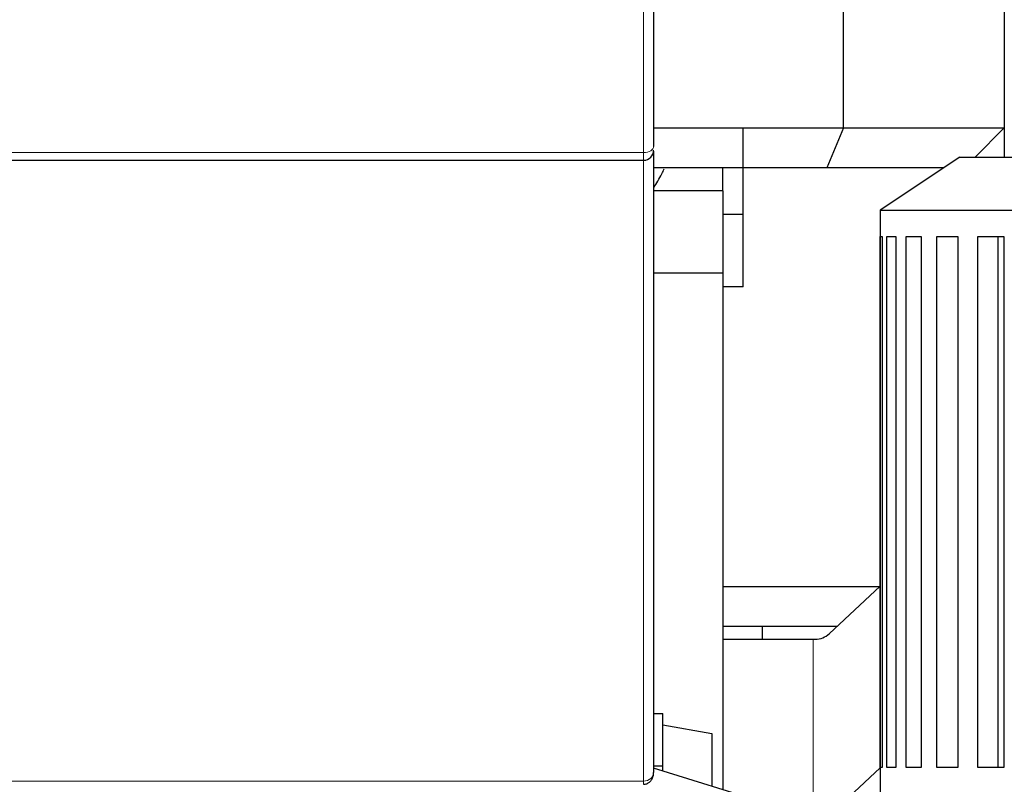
# Model space of a CAD drawing. Header units: inches. Extents: x 0 to 29700, y -16 to 21000.
# Tile 250 of 256: x 26998 to 27488, y 16557 to 16938. Entities that reach past the tile are written whole.
import ezdxf

# ---------------------------------------------------------------- set-up
doc = ezdxf.new("R2010")
doc.units = ezdxf.units.IN
doc.layers.add('1', color=7, linetype='Continuous', true_color=0xffffff)
doc.layers.add('254', color=7, linetype='Continuous', true_color=0xffffff)
doc.styles.add('latin_extended', font='simplex.shx')
doc.dimstyles.get("Standard").update_dxf_attribs({"dimtxt": 0.18, "dimasz": 0.18, "dimexe": 0.18, "dimexo": 0.0625, "dimgap": 0.09, "dimtad": 0, "dimtih": 1, "dimtoh": 1, "dimdec": 4, "dimzin": 0, "dimdsep": 46, "dimtxsty": 'Standard', "dimcen": 0.09, "dimadec": 0, "dimazin": 0, "dimtfac": 1, "dimtdec": 4, "dimtofl": 0, "dimtmove": 0, "dimatfit": 3, "dimfxl": 1, "dimtolj": 1, "dimtzin": 0, "dimarcsym": 0})

# ---------------------------------------------------------------- blocks, each defined once
blk = doc.blocks.new('_U9')
at = {"layer": '254', "color": 3, "linetype": 'Continuous', "lineweight": 13, "transparency": 16777216}
for p, q in [((28856.08, 17551.49), (28856.08, 14023.49)), ((18100.1, 16022.29), (18100.1, 14023.49)), ((18275.1, 14073.49), (28681.08, 14073.49))]:
    blk.add_line(p, q, dxfattribs=at)
at = {"layer": '254', "color": 3, "transparency": 16777216}
for points in [[(18275.1, 14102.66), (18275.1, 14044.33), (18100.1, 14073.49)], [(28681.08, 14044.33), (28681.08, 14102.66), (28856.08, 14073.49)]]:
    blk.add_solid(points, dxfattribs=at)
at = {"layer": 'Defpoints', "color": 0, "transparency": 16777216}
for p in [(28856.08, 17601.49), (18100.1, 16072.29), (28856.08, 14073.49)]:
    blk.add_point(p, dxfattribs=at)
at = {"layer": '254', "color": 2, "lineweight": 13, "transparency": 16777216, "insert": (23107.26, 14335.99), "char_height": 175, "attachment_point": 1, "style": 'latin_extended'}
blk.add_mtext('\\A1;10756', dxfattribs=at)
blk = doc.blocks.new('_U10')
at = {"layer": '254', "color": 3, "linetype": 'Continuous', "lineweight": 13, "transparency": 16777216}
for p, q in [((26948.1, 16772.7), (26948.1, 19458.73)), ((27504.99, 18958.73), (27504.99, 19458.73)), ((27123.1, 19408.73), (27329.99, 19408.73))]:
    blk.add_line(p, q, dxfattribs=at)
at = {"layer": '254', "color": 3, "transparency": 16777216}
for points in [[(27123.1, 19437.9), (27123.1, 19379.56), (26948.1, 19408.73)], [(27329.99, 19379.56), (27329.99, 19437.9), (27504.99, 19408.73)]]:
    blk.add_solid(points, dxfattribs=at)
at = {"layer": 'Defpoints', "color": 0, "transparency": 16777216}
for p in [(27504.99, 19408.73), (27504.99, 18908.73), (26948.1, 16722.7)]:
    blk.add_point(p, dxfattribs=at)
at = {"layer": '254', "color": 2, "lineweight": 13, "transparency": 16777216, "insert": (27001.55, 19671.23), "char_height": 175, "attachment_point": 1, "style": 'latin_extended'}
blk.add_mtext('\\A1;557', dxfattribs=at)

msp = doc.modelspace()

# ---------------------------------------------------------------- linework, layer by layer
at = {"layer": '1', "color": 110, "linetype": 'Continuous', "lineweight": 13}
for p, q in [((27308.599, 16871.488), (27308.599, 17170.378)), ((26948.099, 16871.488), (27308.599, 16871.488)), ((27308.599, 16558.85), (27308.599, 16867.684)), ((27393.04, 16535.244), (27393.04, 16629.435)), ((26948.099, 16558.843), (27308.599, 16558.843))]:
    msp.add_line(p, q, dxfattribs=at)
at = {"layer": '1', "color": 2, "linetype": 'Continuous', "lineweight": 25}
for p, q in [((27313.599, 17171.816), (27313.599, 16874.586)), ((27408.099, 16883.819), (27408.099, 16970.633)), ((27488.099, 16970.633), (27488.099, 16883.832)), ((27313.599, 16883.832), (27358.099, 16883.832)), ((27358.099, 16883.819), (27358.099, 16883.832)), ((27358.099, 16863.822), (27358.099, 16883.819)), ((27358.099, 16883.819), (27408.099, 16883.819)), ((27408.099, 16883.819), (27399.814, 16863.822)), ((27408.099, 16883.819), (27488.099, 16883.832)), ((27488.099, 16883.832), (27473.534, 16869.269)), ((27488.099, 16883.829), (27488.099, 16869.266)), ((27313.599, 16872.686), (27313.599, 16872.716)), ((27313.599, 16872.233), (27313.599, 16563.116)), ((26948.099, 16867.686), (27308.599, 16867.686)), ((27465.903, 16869.269), (27426.303, 16842.869)), ((27465.903, 16869.269), (27677.103, 16869.269)), ((27358.099, 16863.832), (27313.599, 16863.832)), ((27348.099, 16852.494), (27348.099, 16863.833)), ((27358.099, 16804.693), (27358.099, 16863.822)), ((27399.814, 16863.822), (27358.099, 16863.822)), ((27457.748, 16863.832), (27399.814, 16863.822)), ((27348.099, 16852.494), (27313.596, 16852.494)), ((27348.099, 16852.494), (27348.099, 16811.494)), ((27426.303, 16842.869), (27426.303, 16552.469)), ((27426.303, 16842.869), (27716.703, 16842.869)), ((27358.099, 16840.694), (27348.099, 16840.694)), ((27426.306, 16565.669), (27426.306, 16829.669)), ((27426.306, 16829.669), (27427.322, 16829.669)), ((27427.322, 16829.669), (27427.322, 16565.669)), ((27429.646, 16565.669), (27429.646, 16829.669)), ((27429.646, 16829.669), (27434.043, 16829.669)), ((27434.043, 16829.669), (27434.043, 16565.669)), ((27439.186, 16565.669), (27439.186, 16829.669)), ((27439.186, 16829.669), (27446.771, 16829.669)), ((27446.771, 16829.669), (27446.771, 16565.669)), ((27454.509, 16565.669), (27454.509, 16829.669)), ((27454.509, 16829.669), (27464.951, 16829.669)), ((27464.951, 16829.669), (27464.951, 16565.669)), ((27474.945, 16565.669), (27474.945, 16829.669)), ((27474.945, 16829.669), (27487.787, 16829.669)), ((27484.914, 16829.669), (27484.914, 16565.669)), ((27487.787, 16829.669), (27487.787, 16565.669)), ((27348.099, 16811.494), (27313.599, 16811.494)), ((27348.099, 16811.494), (27348.099, 16629.433)), ((27358.099, 16804.693), (27348.099, 16804.693)), ((27348.099, 16655.693), (27426.174, 16655.693)), ((27400.922, 16632.124), (27426.304, 16655.814)), ((27404.746, 16635.693), (27348.099, 16635.693)), ((27367.599, 16635.699), (27367.599, 16629.437)), ((27348.04, 16629.435), (27393.04, 16629.435)), ((27348.04, 16629.435), (27348.04, 16554.477)), ((27393.04, 16629.435), (27394.099, 16629.435)), ((27313.598, 16592.483), (27318.099, 16592.483)), ((27318.099, 16566.483), (27318.099, 16592.483)), ((27318.099, 16586.814), (27342.599, 16582.494)), ((27342.599, 16582.494), (27342.599, 16556.164)), ((27313.598, 16566.483), (27318.099, 16566.483)), ((27370.145, 16547.604), (27313.599, 16565.183)), ((27313.599, 16562.992), (27313.599, 16563.116)), ((27318.099, 16563.781), (27318.099, 16566.483)), ((27426.304, 16565.481), (27395.922, 16537.124)), ((27427.322, 16565.669), (27426.306, 16565.669)), ((27434.043, 16565.669), (27429.646, 16565.669)), ((27446.771, 16565.669), (27439.186, 16565.669)), ((27464.951, 16565.669), (27454.509, 16565.669)), ((27487.787, 16565.669), (27474.945, 16565.669))]:
    msp.add_line(p, q, dxfattribs=at)
msp.add_arc((27394.099, 16639.435), 10, 270, 313.02507, dxfattribs=at)
at = {"layer": '1', "color": 110, "linetype": 'Continuous', "lineweight": 13}
for centre, major_axis, ratio, start_param, end_param in [((27308.599, 16874.586), (-5, 0), 0.6196181, 1.5707963, 3.1415927), ((27308.599, 16562.992), (5, 0), 0.8284579, 4.712389, 6.2831853)]:
    msp.add_ellipse(centre, major_axis=major_axis, ratio=ratio, start_param=start_param, end_param=end_param, dxfattribs=at)
at = {"layer": '1', "color": 2, "linetype": 'Continuous', "lineweight": 25}
msp.add_ellipse((27308.599, 16872.686), major_axis=(-5, 0), ratio=0.9999999, start_param=1.5746158, end_param=3.1417074, dxfattribs=at)
at = {"layer": '1', "color": 110, "linetype": 'Continuous', "lineweight": 13}
msp.add_open_spline([(27308.599, 16867.686), (27308.599, 16867.686), (27308.599, 16867.698), (27308.599, 16867.737), (27308.599, 16867.803), (27308.599, 16867.846), (27308.599, 16867.913), (27308.599, 16867.927), (27308.599, 16867.956), (27308.599, 16867.971), (27308.599, 16868.018), (27308.599, 16868.052), (27308.599, 16868.161), (27308.599, 16868.324), (27308.599, 16868.624), (27308.599, 16868.86), (27308.599, 16869.051), (27308.599, 16869.117), (27308.599, 16869.219), (27308.599, 16869.254), (27308.599, 16869.325), (27308.599, 16869.36), (27308.599, 16869.976), (27308.599, 16870.672), (27308.599, 16871.488)], degree=3, knots=[0, 0, 0, 0, 0.0575747, 0.1432498, 0.1432498, 0.2289248, 0.2289248, 0.2503435, 0.2503435, 0.2717623, 0.2717623, 0.3145998, 0.3145998, 0.4002748, 0.4859499, 0.5716249, 0.5716249, 0.6144624, 0.6144624, 0.6358811, 0.6358811, 0.6572999, 0.6572999, 1, 1, 1, 1], dxfattribs=at)
at = {"layer": '1', "color": 2, "linetype": 'Continuous', "lineweight": 25}
for points, knots in [([(27313.622, 16854.076), (27315.114, 16856.151), (27316.916, 16859.197), (27318.448, 16862.548), (27318.813, 16863.403)], [0, 0, 0, 0, 0.7499656, 1, 1, 1, 1]), ([(27308.599, 16557.232), (27309.169, 16557.242), (27310.221, 16557.432), (27311.659, 16558.295), (27312.781, 16559.623), (27313.454, 16561.261), (27313.6, 16562.424), (27313.599, 16562.992)], [0, 0, 0, 0, 0.1925803, 0.3809724, 0.5774441, 0.8014765, 1, 1, 1, 1])]:
    msp.add_open_spline(points, degree=3, knots=knots, dxfattribs=at)
at = {"layer": '1', "color": 110, "linetype": 'Continuous', "lineweight": 13}
msp.add_rational_spline([(27308.599, 16557.619), (27308.599, 16556.729), (27308.599, 16557.241), (27308.599, 16558.843)], [1, 0.796599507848, 0.796599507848, 1], degree=3, dxfattribs=at)

# ---------------------------------------------------------------- dimensions: what is measured, and where the dimension line sits
at = {"layer": '254', "color": 2, "linetype": 'Continuous', "lineweight": 13}
for base, p1, p2, picture, middle in [((27504.992, 19408.729), (26948.099, 16722.703), (27504.992, 18908.729), '_U10', (27226.545, 19408.729)), ((28856.079, 14073.494), (18100.099, 16072.294), (28856.079, 17601.494), '_U9', (23478.089, 14073.494))]:
    dim = msp.add_linear_dim(base=base, p1=p1, p2=p2, dimstyle='Standard', override={"dimscale": 50, "dimtxt": 3.5, "dimasz": 3.5, "dimexe": 1, "dimexo": 1, "dimgap": 1.75, "dimtad": 1, "dimtih": 1, "dimtoh": 0, "dimdec": 0, "dimlfac": 1, "dimzin": 8, "dimdsep": 46, "dimlunit": 2, "dimtxsty": 'latin_extended', "dimsah": 1, "dimse1": 0, "dimse2": 0, "dimsd1": 0, "dimsd2": 0, "dimclrd": 3, "dimclre": 3, "dimclrt": 2, "dimtol": 0, "dimtm": -0.1, "dimtfac": 0.714286, "dimtdec": 3, "dimtofl": 1, "dimtmove": 0, "dimtzin": 8, "dimlwd": 13, "dimlwe": 13}, dxfattribs=at)
    dim.commit()
    dim.dimension.update_dxf_attribs({"geometry": picture, "text_midpoint": middle, "dimtype": 160})

doc.saveas('drawing.dxf')
